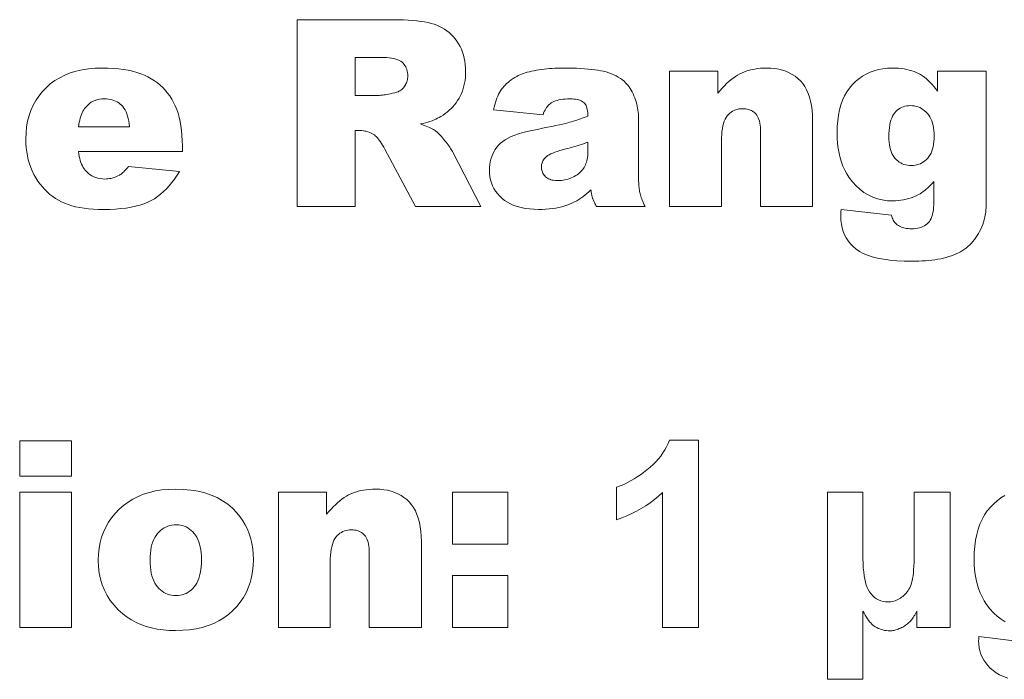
# Model space of a CAD drawing. Extents: x 502 to 687, y 370 to 470.
# Tile 4 of 15: x 538 to 553, y 393 to 403. Entities that reach past the tile are written whole.
import ezdxf

# ---------------------------------------------------------------- set-up
doc = ezdxf.new("R2010")
doc.units = 0

msp = doc.modelspace()

# ---------------------------------------------------------------- linework, layer by layer
at = {"color": 7, "lineweight": 13}
for points in [[(542.418091, 400.515808), (542.418091, 403.315796), (543.860107, 403.315796), (543.938416, 403.315125), (544.013, 403.313049), (544.08374, 403.309631), (544.150757, 403.30481), (544.213928, 403.298615), (544.273376, 403.291046), (544.328979, 403.282104), (544.380859, 403.27179), (544.428894, 403.260101), (544.473206, 403.24704), (544.514771, 403.232117), (544.554749, 403.214844), (544.593018, 403.195221), (544.6297, 403.173248), (544.664673, 403.148926), (544.698059, 403.122253), (544.729797, 403.093231), (544.759888, 403.061859), (544.78833, 403.028137), (544.815125, 402.992065), (544.839783, 402.95401), (544.861877, 402.914337), (544.881348, 402.873047), (544.898193, 402.830109), (544.912476, 402.785553), (544.924194, 402.73938), (544.933289, 402.691589), (544.939758, 402.642151), (544.943665, 402.591125), (544.944946, 402.538452), (544.94397, 402.492493), (544.940979, 402.447815), (544.936035, 402.404419), (544.929077, 402.362274), (544.920166, 402.321442), (544.909241, 402.28186), (544.896301, 402.243591), (544.881409, 402.206573), (544.864502, 402.170868), (544.845642, 402.136414), (544.825073, 402.103241), (544.802979, 402.07135), (544.779358, 402.040741), (544.754272, 402.011414), (544.727722, 401.983368), (544.699646, 401.956604), (544.670105, 401.931122), (544.639099, 401.906921), (544.606567, 401.883972), (544.57251, 401.862335), (544.549561, 401.849182), (544.524963, 401.836517), (544.498657, 401.82428), (544.470764, 401.812531), (544.441223, 401.801208), (544.410034, 401.790375), (544.377197, 401.779968), (544.342712, 401.77005), (544.30658, 401.760559), (544.26886, 401.751556), (544.29895, 401.741241), (544.327393, 401.730927), (544.354126, 401.720612), (544.37915, 401.710297), (544.402527, 401.699982), (544.424255, 401.689667), (544.444275, 401.679352), (544.462585, 401.669037), (544.479248, 401.658722), (544.494202, 401.648407), (544.504211, 401.640747), (544.515015, 401.631531), (544.526733, 401.620728), (544.539307, 401.608368), (544.552734, 401.594452), (544.567017, 401.578979), (544.582153, 401.56192), (544.598145, 401.543304), (544.61499, 401.523102), (544.63269, 401.501343), (544.650269, 401.47934), (544.666565, 401.458344), (544.681702, 401.438385), (544.695679, 401.419434), (544.708374, 401.40155), (544.71991, 401.384674), (544.730225, 401.368866), (544.739319, 401.354065), (544.747253, 401.340271), (544.753967, 401.327545), (545.172241, 400.515808), (544.194336, 400.515808), (543.732178, 401.37146), (543.714783, 401.403534), (543.697754, 401.433289), (543.681152, 401.460693), (543.664917, 401.485748), (543.649048, 401.508514), (543.633606, 401.528931), (543.61853, 401.547028), (543.603821, 401.562775), (543.589478, 401.576202), (543.575562, 401.58728), (543.55658, 401.59964), (543.537109, 401.610687), (543.517151, 401.620422), (543.496704, 401.628845), (543.475708, 401.635986), (543.454285, 401.641846), (543.432373, 401.646393), (543.409912, 401.649628), (543.386963, 401.651581), (543.363525, 401.652222), (543.287109, 401.652222), (543.287109, 400.515808)], [(543.287109, 402.181305), (543.651917, 402.181305), (543.664856, 402.181671), (543.680054, 402.182831), (543.697449, 402.184723), (543.717041, 402.187408), (543.738831, 402.190857), (543.762878, 402.195038), (543.789124, 402.200012), (543.817566, 402.20575), (543.848267, 402.212219), (543.881104, 402.219482), (543.89801, 402.22345), (543.914246, 402.228516), (543.929871, 402.234619), (543.944824, 402.241791), (543.959167, 402.250061), (543.9729, 402.259369), (543.986023, 402.269775), (543.998474, 402.281219), (544.010315, 402.293762), (544.021484, 402.307343), (544.03186, 402.321686), (544.041077, 402.336456), (544.049255, 402.351654), (544.056335, 402.367249), (544.062317, 402.38327), (544.067261, 402.399719), (544.071045, 402.416565), (544.073792, 402.433868), (544.075378, 402.451569), (544.075928, 402.469696), (544.075073, 402.496185), (544.07251, 402.521423), (544.068237, 402.54538), (544.062195, 402.568085), (544.054443, 402.589539), (544.044983, 402.609741), (544.033813, 402.628662), (544.020935, 402.646332), (544.006348, 402.66275), (543.98999, 402.677887), (543.971313, 402.691681), (543.949585, 402.70401), (543.924866, 402.714905), (543.897095, 402.724335), (543.866333, 402.73233), (543.83252, 402.738861), (543.795715, 402.743927), (543.75592, 402.747559), (543.713074, 402.749725), (543.667236, 402.750458), (543.287109, 402.750458)], [(540.69342, 401.337097), (539.134888, 401.337097), (539.139648, 401.300598), (539.14563, 401.266052), (539.152832, 401.233368), (539.161133, 401.202637), (539.170715, 401.173798), (539.181396, 401.146851), (539.193298, 401.121826), (539.20636, 401.098724), (539.220642, 401.077515), (539.236084, 401.058228), (539.259338, 401.033203), (539.283936, 401.010803), (539.309937, 400.991028), (539.33728, 400.973907), (539.365967, 400.959381), (539.396057, 400.94754), (539.427551, 400.938324), (539.460388, 400.931732), (539.494629, 400.927765), (539.530212, 400.926453), (539.55304, 400.927032), (539.575623, 400.928741), (539.597961, 400.93161), (539.620056, 400.935608), (539.641968, 400.940765), (539.663635, 400.947083), (539.685059, 400.954529), (539.706238, 400.963135), (539.727234, 400.97287), (539.747986, 400.983734), (539.760681, 400.991547), (539.77356, 401.000488), (539.786621, 401.010498), (539.799927, 401.021637), (539.813416, 401.033875), (539.827026, 401.047241), (539.840881, 401.061707), (539.854919, 401.077271), (539.869141, 401.093933), (539.883606, 401.111725), (540.649475, 401.041046), (540.613586, 400.981659), (540.576294, 400.92572), (540.537537, 400.87326), (540.497314, 400.824219), (540.455627, 400.778656), (540.412476, 400.736572), (540.36792, 400.697906), (540.321899, 400.66272), (540.274414, 400.630981), (540.225464, 400.602722), (540.173645, 400.577484), (540.117493, 400.554932), (540.057068, 400.535004), (539.99231, 400.517761), (539.923218, 400.503143), (539.849792, 400.491211), (539.772095, 400.481903), (539.690063, 400.475281), (539.603699, 400.471283), (539.513062, 400.469971), (539.434143, 400.4711), (539.358704, 400.474518), (539.286743, 400.480194), (539.21814, 400.488159), (539.153015, 400.498383), (539.091309, 400.510895), (539.033081, 400.525665), (538.978271, 400.542694), (538.92688, 400.562012), (538.878967, 400.583618), (538.833496, 400.607666), (538.789673, 400.63443), (538.747437, 400.663818), (538.706726, 400.695923), (538.667664, 400.730682), (538.630127, 400.768127), (538.594238, 400.808228), (538.559875, 400.851013), (538.527161, 400.896454), (538.495972, 400.94458), (538.467163, 400.994934), (538.441345, 401.046997), (538.418579, 401.10083), (538.398804, 401.156372), (538.382141, 401.213654), (538.368469, 401.272675), (538.357849, 401.333466), (538.35022, 401.395966), (538.345703, 401.460205), (538.344177, 401.526184), (538.347229, 401.619476), (538.356323, 401.709137), (538.371582, 401.795197), (538.392883, 401.877594), (538.420288, 401.95639), (538.453796, 402.031555), (538.493408, 402.103088), (538.539124, 402.17099), (538.590942, 402.23526), (538.648804, 402.295898), (538.712036, 402.351776), (538.779907, 402.401764), (538.852478, 402.445892), (538.929626, 402.484131), (539.011475, 402.516479), (539.0979, 402.542969), (539.189026, 402.563538), (539.284729, 402.578247), (539.385132, 402.587097), (539.490112, 402.590027), (539.575378, 402.588715), (539.656982, 402.584747), (539.734924, 402.578156), (539.809143, 402.568939), (539.879761, 402.557068), (539.946716, 402.542572), (540.009949, 402.525452), (540.069519, 402.505676), (540.125488, 402.483276), (540.177734, 402.458221), (540.226929, 402.430695), (540.273743, 402.400787), (540.318176, 402.3685), (540.360168, 402.333862), (540.39978, 402.296844), (540.436951, 402.257446), (540.471741, 402.215698), (540.504089, 402.1716), (540.534058, 402.125092), (540.561646, 402.076233), (540.58667, 402.024689), (540.60907, 401.970123), (540.628845, 401.912537), (540.645935, 401.851929), (540.660461, 401.78833), (540.672302, 401.72168), (540.681519, 401.652039), (540.68811, 401.579346), (540.692078, 401.503662), (540.69342, 401.424957)], [(546.106201, 401.887146), (545.363281, 401.965454), (545.372009, 402.003601), (545.381531, 402.04007), (545.391846, 402.07489), (545.402832, 402.108032), (545.414612, 402.139526), (545.427063, 402.169342), (545.440308, 402.19751), (545.454346, 402.223999), (545.469055, 402.24884), (545.484558, 402.272003), (545.501099, 402.294067), (545.519043, 402.315521), (545.538391, 402.336395), (545.559082, 402.356659), (545.581238, 402.376343), (545.604736, 402.395447), (545.629639, 402.41394), (545.656006, 402.431854), (545.683655, 402.449158), (545.712769, 402.465881), (545.734985, 402.477448), (545.758789, 402.488495), (545.78418, 402.498993), (545.811157, 402.508972), (545.839783, 402.518402), (545.869995, 402.527313), (545.901855, 402.535675), (545.935242, 402.543488), (545.970276, 402.550781), (546.006897, 402.557556), (546.044678, 402.563721), (546.083008, 402.569244), (546.121948, 402.574127), (546.16156, 402.578339), (546.201721, 402.581909), (546.242554, 402.584839), (546.283936, 402.587097), (546.325928, 402.588715), (546.368591, 402.589691), (546.411804, 402.590027), (546.480347, 402.58963), (546.546143, 402.58847), (546.609131, 402.586487), (546.669434, 402.583771), (546.72699, 402.580231), (546.781738, 402.575928), (546.83374, 402.570831), (546.883057, 402.564972), (546.929565, 402.558319), (546.973328, 402.550873), (547.015015, 402.542175), (547.055298, 402.531799), (547.094177, 402.519714), (547.131653, 402.505951), (547.167664, 402.490479), (547.202332, 402.473297), (547.235535, 402.454407), (547.267334, 402.433838), (547.297729, 402.41156), (547.326721, 402.387573), (547.34613, 402.369659), (547.364746, 402.350311), (547.382507, 402.329559), (547.399414, 402.307343), (547.415527, 402.283722), (547.430725, 402.258636), (547.445129, 402.232147), (547.45874, 402.204224), (547.471436, 402.174835), (547.483337, 402.144043), (547.494202, 402.112671), (547.503906, 402.081604), (547.512512, 402.050781), (547.519958, 402.020294), (547.526306, 401.990051), (547.531433, 401.960114), (547.535461, 401.930481), (547.53833, 401.901093), (547.540039, 401.872009), (547.540588, 401.843231), (547.540588, 400.947449), (547.540771, 400.919434), (547.541321, 400.892639), (547.542236, 400.867096), (547.543518, 400.842804), (547.545166, 400.819733), (547.547119, 400.797913), (547.5495, 400.777344), (547.552246, 400.757996), (547.555298, 400.739899), (547.558777, 400.723053), (547.562805, 400.70636), (547.567749, 400.688782), (547.573486, 400.670288), (547.580139, 400.650909), (547.587646, 400.630646), (547.596008, 400.609467), (547.605225, 400.587402), (547.615295, 400.564423), (547.626221, 400.540558), (547.638, 400.515808), (546.908386, 400.515808), (546.899902, 400.531097), (546.89209, 400.545654), (546.884827, 400.559448), (546.878174, 400.57251), (546.872131, 400.584808), (546.866699, 400.596375), (546.861877, 400.607178), (546.857666, 400.617279), (546.854065, 400.626587), (546.851135, 400.635193), (546.84845, 400.64386), (546.845764, 400.653473), (546.843079, 400.664032), (546.840393, 400.675507), (546.837769, 400.687958), (546.835083, 400.701294), (546.832397, 400.715607), (546.829712, 400.730835), (546.827026, 400.747009), (546.824402, 400.764099), (546.793823, 400.735535), (546.763306, 400.708649), (546.732849, 400.683441), (546.702454, 400.659882), (546.672058, 400.638031), (546.641724, 400.617889), (546.611389, 400.599396), (546.581116, 400.582581), (546.550903, 400.567444), (546.520691, 400.554016), (546.47876, 400.538025), (546.435486, 400.523743), (546.39093, 400.511139), (546.344971, 400.500214), (546.297729, 400.490967), (546.249084, 400.483429), (546.199158, 400.477539), (546.147888, 400.473328), (546.095276, 400.470795), (546.04126, 400.469971), (545.970459, 400.471649), (545.903137, 400.476685), (545.839294, 400.485107), (545.778931, 400.496857), (545.722107, 400.511993), (545.668762, 400.530487), (545.618896, 400.552338), (545.57251, 400.577545), (545.529663, 400.60611), (545.490295, 400.638031), (545.454529, 400.672455), (545.422546, 400.708405), (545.394348, 400.745941), (545.369873, 400.785034), (545.349182, 400.825714), (545.332214, 400.86792), (545.319092, 400.911713), (545.309692, 400.957092), (545.304016, 401.003998), (545.302124, 401.052521), (545.303467, 401.0979), (545.307556, 401.141663), (545.314331, 401.183777), (545.323853, 401.224243), (545.33606, 401.263092), (545.350952, 401.300262), (545.368591, 401.335815), (545.388916, 401.36972), (545.411987, 401.401978), (545.437744, 401.432587), (545.467163, 401.461609), (545.50116, 401.489136), (545.539734, 401.515106), (545.582886, 401.539551), (545.630676, 401.562469), (545.682983, 401.583862), (545.739868, 401.603729), (545.801392, 401.62207), (545.867493, 401.638855), (545.938171, 401.654144), (546.022583, 401.671204), (546.10083, 401.687195), (546.172913, 401.702118), (546.238831, 401.716034), (546.298645, 401.728882), (546.352295, 401.740662), (546.39978, 401.751404), (546.441162, 401.761108), (546.476379, 401.769745), (546.505432, 401.777344), (546.531555, 401.784637), (546.557983, 401.792358), (546.584717, 401.800507), (546.611755, 401.809113), (546.639099, 401.818176), (546.666748, 401.827637), (546.694702, 401.837555), (546.723022, 401.847931), (546.751587, 401.858734), (546.780457, 401.869965), (546.779846, 401.897766), (546.778076, 401.923828), (546.775146, 401.948181), (546.770996, 401.970825), (546.765625, 401.99173), (546.759155, 402.010925), (546.751404, 402.028412), (546.742554, 402.044159), (546.732483, 402.058197), (546.721252, 402.070526), (546.708496, 402.08139), (546.69397, 402.091156), (546.677612, 402.099731), (546.659485, 402.107178), (546.639587, 402.113495), (546.617859, 402.118652), (546.59436, 402.12265), (546.569031, 402.125519), (546.541931, 402.127228), (546.513062, 402.127808), (546.47583, 402.127197), (546.440491, 402.125366), (546.407043, 402.122314), (546.375549, 402.118042), (546.345947, 402.112549), (546.318237, 402.105804), (546.29248, 402.09787), (546.268555, 402.088684), (546.246582, 402.078308), (546.226563, 402.066681), (546.211914, 402.056305), (546.197876, 402.04422), (546.184448, 402.030487), (546.17157, 402.015045), (546.159241, 401.997925), (546.147461, 401.979156), (546.136292, 401.958679), (546.125732, 401.936523), (546.115662, 401.912689)], [(548.006653, 402.544189), (548.73053, 402.544189), (548.73053, 402.213776), (548.763, 402.253082), (548.795593, 402.290131), (548.828247, 402.324829), (548.861023, 402.357239), (548.893799, 402.387329), (548.926697, 402.4151), (548.959656, 402.440582), (548.992737, 402.463745), (549.025818, 402.484589), (549.059021, 402.503113), (549.092957, 402.519623), (549.128418, 402.534393), (549.165283, 402.547455), (549.203552, 402.558746), (549.243347, 402.568298), (549.284546, 402.576111), (549.327209, 402.582214), (549.371338, 402.586548), (549.416931, 402.589142), (549.463928, 402.590027), (549.5271, 402.588104), (549.587463, 402.582336), (549.644958, 402.572754), (549.699707, 402.559326), (549.751648, 402.542023), (549.80072, 402.520935), (549.847046, 402.495972), (549.890564, 402.467163), (549.931213, 402.43454), (549.969116, 402.398071), (550.003784, 402.357605), (550.03479, 402.312927), (550.062134, 402.264069), (550.085876, 402.21106), (550.105896, 402.153839), (550.122314, 402.092438), (550.135132, 402.026855), (550.144226, 401.957092), (550.149719, 401.883148), (550.15155, 401.805023), (550.15155, 400.515808), (549.370361, 400.515808), (549.370361, 401.631226), (549.369629, 401.668304), (549.367493, 401.703156), (549.364014, 401.735779), (549.35907, 401.766144), (549.352661, 401.794281), (549.34491, 401.82019), (549.335693, 401.843872), (549.325134, 401.865295), (549.31311, 401.884521), (549.299683, 401.901489), (549.284973, 401.916534), (549.269104, 401.930023), (549.252136, 401.941895), (549.234009, 401.952209), (549.214661, 401.960938), (549.194275, 401.968079), (549.172668, 401.973602), (549.149963, 401.97757), (549.126038, 401.97995), (549.101074, 401.980743), (549.073303, 401.979675), (549.046631, 401.976471), (549.021057, 401.97113), (548.996521, 401.963623), (548.973083, 401.95401), (548.950684, 401.94223), (548.929382, 401.928345), (548.909119, 401.912292), (548.889954, 401.894104), (548.871826, 401.873779), (548.855164, 401.850708), (548.84021, 401.824219), (548.827026, 401.794312), (548.815613, 401.761017), (548.805969, 401.724335), (548.798035, 401.684235), (548.79187, 401.640747), (548.787476, 401.593872), (548.784851, 401.543579), (548.783997, 401.489899), (548.783997, 400.515808), (548.006653, 400.515808)], [(552.0271, 402.544189), (552.754822, 402.544189), (552.754822, 400.62851), (552.756714, 400.538727), (552.75592, 400.500702), (552.753479, 400.463043), (552.74939, 400.425751), (552.743713, 400.388824), (552.736389, 400.352264), (552.727478, 400.316071), (552.716919, 400.280212), (552.704773, 400.244751), (552.690979, 400.209625), (552.675537, 400.174866), (552.658752, 400.140961), (552.64093, 400.108368), (552.622009, 400.077087), (552.602051, 400.04715), (552.580994, 400.018494), (552.558899, 399.99118), (552.535706, 399.965179), (552.511414, 399.940491), (552.486084, 399.917114), (552.459717, 399.895081), (552.432068, 399.874268), (552.402954, 399.854645), (552.372375, 399.836212), (552.340393, 399.81897), (552.306885, 399.802917), (552.271973, 399.788025), (552.235657, 399.774353), (552.197815, 399.761841), (552.158569, 399.750519), (552.117798, 399.740356), (552.075806, 399.731293), (552.032532, 399.723175), (551.988098, 399.716003), (551.942444, 399.709808), (551.895569, 399.704559), (551.847473, 399.700256), (551.798218, 399.696899), (551.747742, 399.694519), (551.696106, 399.693085), (551.643188, 399.692627), (551.52478, 399.694458), (551.414063, 399.699951), (551.310974, 399.709106), (551.215515, 399.721954), (551.127747, 399.738464), (551.047607, 399.758636), (550.975159, 399.782471), (550.9104, 399.809967), (550.853271, 399.841125), (550.803772, 399.875977), (550.760437, 399.913879), (550.721619, 399.954285), (550.687378, 399.997162), (550.657715, 400.042511), (550.632568, 400.090363), (550.612061, 400.140686), (550.596069, 400.193512), (550.584656, 400.24881), (550.57782, 400.30658), (550.575562, 400.366821), (550.575562, 400.374725), (550.575684, 400.383179), (550.575867, 400.392151), (550.576172, 400.401672), (550.576477, 400.411713), (550.576904, 400.422302), (550.577393, 400.433411), (550.578003, 400.445068), (550.578613, 400.457245), (550.579346, 400.469971), (551.333801, 400.384033), (551.339844, 400.363647), (551.346497, 400.344604), (551.353699, 400.326843), (551.361572, 400.310364), (551.370056, 400.295197), (551.37915, 400.281342), (551.388855, 400.268768), (551.39917, 400.257507), (551.410095, 400.247528), (551.421631, 400.238861), (551.43927, 400.2276), (551.457764, 400.21756), (551.477173, 400.208679), (551.497437, 400.200958), (551.518555, 400.194458), (551.540588, 400.189117), (551.563477, 400.184998), (551.58728, 400.182037), (551.611938, 400.180237), (551.637451, 400.179657), (551.670227, 400.180542), (551.701294, 400.183258), (551.730652, 400.187744), (551.758362, 400.194031), (551.784302, 400.202087), (551.808594, 400.211975), (551.831116, 400.223633), (551.85199, 400.237122), (551.871155, 400.25238), (551.888611, 400.269409), (551.904419, 400.288727), (551.918518, 400.310669), (551.93103, 400.335327), (551.941772, 400.36264), (551.950928, 400.392609), (551.958435, 400.425262), (551.964233, 400.460602), (551.968384, 400.498627), (551.970886, 400.539307), (551.971741, 400.582642), (551.971741, 400.890167), (551.948792, 400.86377), (551.925903, 400.838898), (551.902954, 400.815491), (551.880005, 400.793579), (551.857117, 400.773163), (551.834167, 400.754242), (551.811279, 400.736816), (551.78833, 400.720856), (551.765442, 400.70639), (551.742493, 400.69342), (551.706299, 400.675293), (551.669556, 400.659058), (551.632202, 400.644745), (551.594299, 400.632324), (551.555847, 400.621796), (551.516785, 400.61322), (551.477112, 400.606537), (551.436951, 400.601746), (551.396118, 400.598877), (551.354797, 400.597931), (551.275024, 400.601501), (551.198364, 400.612152), (551.124817, 400.629913), (551.054382, 400.654785), (550.987122, 400.686737), (550.922974, 400.72583), (550.862, 400.772003), (550.804138, 400.825287), (550.74939, 400.885681), (550.697754, 400.953186), (550.664001, 401.005249), (550.63385, 401.060516), (550.607178, 401.11908), (550.584106, 401.180847), (550.564575, 401.24588), (550.548584, 401.314178), (550.536133, 401.385712), (550.527222, 401.46048), (550.521912, 401.538483), (550.520142, 401.619751), (550.522461, 401.71225), (550.529297, 401.800232), (550.540771, 401.883698), (550.556824, 401.962646), (550.577454, 402.037079), (550.602661, 402.107025), (550.632446, 402.172455), (550.666809, 402.233398), (550.705811, 402.289825), (550.749329, 402.341736), (550.79657, 402.388916), (550.84668, 402.431122), (550.899597, 402.468353), (550.955322, 402.500641), (551.013855, 402.527954), (551.075256, 402.550293), (551.139465, 402.567688), (551.206482, 402.580078), (551.276367, 402.587555), (551.34906, 402.590027), (551.39563, 402.589233), (551.440491, 402.586823), (551.483704, 402.582794), (551.525269, 402.577179), (551.565125, 402.569977), (551.603333, 402.561157), (551.639954, 402.55072), (551.674805, 402.538696), (551.708069, 402.525055), (551.739624, 402.509796), (551.770203, 402.492706), (551.800354, 402.473511), (551.830078, 402.452209), (551.859436, 402.428833), (551.888367, 402.40332), (551.916931, 402.375732), (551.945068, 402.346039), (551.972839, 402.31424), (552.000183, 402.280334), (552.0271, 402.244324)], [(539.90271, 401.709534), (539.897339, 401.753326), (539.890503, 401.794556), (539.882141, 401.833252), (539.872253, 401.869354), (539.860901, 401.902924), (539.848022, 401.933929), (539.833618, 401.962341), (539.817749, 401.98822), (539.800293, 402.011566), (539.781372, 402.032318), (539.761108, 402.050812), (539.739563, 402.067383), (539.716797, 402.082001), (539.692749, 402.094666), (539.667542, 402.105377), (539.640991, 402.114136), (539.613281, 402.120972), (539.58429, 402.125824), (539.554077, 402.128754), (539.522583, 402.12973), (539.486267, 402.128265), (539.451477, 402.12384), (539.418152, 402.116486), (539.386292, 402.106201), (539.355957, 402.092957), (539.327087, 402.076782), (539.299744, 402.057648), (539.273865, 402.035614), (539.249451, 402.01059), (539.226563, 401.982666), (539.212952, 401.963409), (539.200378, 401.942383), (539.188782, 401.919556), (539.178284, 401.894958), (539.168762, 401.86853), (539.160339, 401.840332), (539.152893, 401.810333), (539.146484, 401.778534), (539.141113, 401.744934), (539.13678, 401.709534)], [(551.295593, 401.560547), (551.296509, 401.517761), (551.299316, 401.477234), (551.304016, 401.438995), (551.310547, 401.403015), (551.31897, 401.369324), (551.329285, 401.337891), (551.341431, 401.308746), (551.355469, 401.28186), (551.371399, 401.257233), (551.38916, 401.234894), (551.408508, 401.214752), (551.428955, 401.196747), (551.450684, 401.180847), (551.473511, 401.167053), (551.497559, 401.155396), (551.522827, 401.145874), (551.549194, 401.138458), (551.576782, 401.133148), (551.605591, 401.129974), (551.635559, 401.128906), (551.664124, 401.130005), (551.691772, 401.133301), (551.718445, 401.138794), (551.744202, 401.146484), (551.769043, 401.156372), (551.792908, 401.168427), (551.815857, 401.182709), (551.837891, 401.199188), (551.858948, 401.217865), (551.879089, 401.238739), (551.897766, 401.26181), (551.91449, 401.28714), (551.92926, 401.314667), (551.942017, 401.344452), (551.952881, 401.376495), (551.961731, 401.410736), (551.968567, 401.447235), (551.973511, 401.485962), (551.97644, 401.526917), (551.977417, 401.570099), (551.97644, 401.613373), (551.973328, 401.654572), (551.96814, 401.693665), (551.960938, 401.730682), (551.95166, 401.765625), (551.940308, 401.798492), (551.92688, 401.829285), (551.911438, 401.857971), (551.893921, 401.884583), (551.874329, 401.909119), (551.85321, 401.931427), (551.831238, 401.951416), (551.808289, 401.969025), (551.784485, 401.984314), (551.759705, 401.997223), (551.734009, 402.007782), (551.707458, 402.016022), (551.679932, 402.021881), (551.65155, 402.025421), (551.622192, 402.026581), (551.593018, 402.025513), (551.565002, 402.022278), (551.538208, 402.016876), (551.512634, 402.009308), (551.488281, 401.999603), (551.465088, 401.987732), (551.443115, 401.973694), (551.422363, 401.95752), (551.402771, 401.939178), (551.384399, 401.918671), (551.367554, 401.89566), (551.352417, 401.869812), (551.339111, 401.841125), (551.327576, 401.80957), (551.31781, 401.775177), (551.309814, 401.737946), (551.303589, 401.697876), (551.299133, 401.654938), (551.296448, 401.609161)], [(546.780457, 401.478424), (546.74823, 401.467102), (546.715759, 401.456055), (546.682983, 401.445251), (546.649963, 401.434723), (546.616638, 401.424469), (546.58313, 401.41449), (546.549255, 401.404755), (546.515198, 401.395294), (546.480835, 401.386108), (546.446228, 401.377197), (546.400574, 401.364624), (546.358398, 401.352051), (546.319763, 401.339569), (546.284546, 401.327087), (546.252808, 401.314636), (546.224548, 401.302246), (546.199829, 401.289886), (546.178528, 401.277588), (546.160706, 401.265289), (546.146362, 401.253052), (546.133972, 401.240265), (546.122986, 401.227142), (546.11322, 401.213684), (546.104797, 401.19989), (546.097656, 401.18573), (546.091797, 401.171234), (546.087219, 401.156403), (546.083984, 401.141205), (546.082031, 401.125671), (546.081421, 401.109802), (546.082031, 401.091797), (546.083984, 401.074463), (546.087158, 401.0578), (546.091614, 401.041809), (546.097412, 401.026489), (546.104431, 401.01181), (546.112732, 400.997833), (546.122375, 400.984497), (546.13324, 400.971863), (546.145386, 400.959869), (546.158752, 400.948792), (546.173401, 400.938904), (546.189209, 400.930176), (546.206177, 400.922577), (546.224426, 400.916168), (546.243835, 400.91095), (546.264465, 400.90686), (546.286255, 400.903961), (546.309265, 400.902191), (546.333496, 400.901611), (546.359314, 400.902252), (546.384766, 400.904144), (546.40979, 400.907288), (546.434509, 400.911713), (546.458862, 400.917389), (546.482849, 400.924316), (546.50647, 400.932495), (546.529724, 400.941956), (546.552612, 400.952667), (546.575134, 400.964661), (546.596802, 400.977539), (546.617249, 400.990967), (546.636292, 401.004944), (546.654114, 401.019501), (546.670593, 401.034607), (546.685852, 401.050262), (546.699707, 401.066467), (546.712341, 401.083221), (546.723633, 401.100525), (546.733643, 401.118408), (546.742554, 401.137085), (546.750488, 401.15686), (546.757507, 401.177734), (546.763611, 401.199677), (546.768738, 401.222717), (546.772949, 401.246857), (546.776245, 401.272095), (546.778564, 401.298401), (546.779968, 401.325806), (546.780457, 401.354279)], [(538.252502, 396.999817), (539.029846, 396.999817), (539.029846, 396.470764), (538.252502, 396.470764)], [(548.438293, 394.199829), (547.901611, 394.199829), (547.901611, 396.222473), (547.841736, 396.168915), (547.779724, 396.118195), (547.715637, 396.070343), (547.649475, 396.02536), (547.581177, 395.983246), (547.510803, 395.944), (547.438354, 395.907623), (547.36377, 395.874084), (547.287048, 395.843445), (547.208252, 395.815643), (547.208252, 396.302704), (547.250671, 396.317688), (547.293762, 396.335114), (547.337585, 396.355042), (547.382141, 396.377411), (547.427429, 396.402252), (547.47345, 396.429565), (547.520203, 396.45932), (547.567627, 396.491547), (547.615845, 396.526245), (547.664734, 396.563416), (547.712463, 396.602448), (547.757141, 396.642731), (547.798645, 396.684326), (547.837097, 396.727203), (547.872437, 396.771362), (547.904724, 396.816772), (547.933899, 396.863495), (547.959961, 396.911469), (547.98291, 396.960754), (548.002808, 397.011292), (548.438293, 397.011292)], [(538.252502, 396.22821), (539.029846, 396.22821), (539.029846, 394.199829), (538.252502, 394.199829)], [(539.430908, 395.208282), (539.434082, 395.299469), (539.443481, 395.38739), (539.459106, 395.472076), (539.481018, 395.553467), (539.509216, 395.631592), (539.543701, 395.706451), (539.584412, 395.778046), (539.631409, 395.846375), (539.684631, 395.911438), (539.744141, 395.973236), (539.809021, 396.030396), (539.878235, 396.081512), (539.951843, 396.126648), (540.029907, 396.165741), (540.112305, 396.198853), (540.199097, 396.225922), (540.290283, 396.246979), (540.385925, 396.262024), (540.485901, 396.271027), (540.590271, 396.274048), (540.709167, 396.270508), (540.822083, 396.259918), (540.929016, 396.242249), (541.030029, 396.217499), (541.125061, 396.185699), (541.214111, 396.146851), (541.297241, 396.100922), (541.374451, 396.047913), (541.445618, 395.987823), (541.510864, 395.920715), (541.558411, 395.862457), (541.600952, 395.801605), (541.638489, 395.738098), (541.671021, 395.671936), (541.698547, 395.60318), (541.721069, 395.531769), (541.738525, 395.457703), (541.751038, 395.381012), (541.758545, 395.301697), (541.761047, 395.219757), (541.757996, 395.127838), (541.748657, 395.039337), (541.733154, 394.954193), (541.711426, 394.872437), (541.683472, 394.794067), (541.649353, 394.719086), (541.609009, 394.647461), (541.562439, 394.579224), (541.509644, 394.514374), (541.450684, 394.452911), (541.38623, 394.396118), (541.317017, 394.345306), (541.243103, 394.300446), (541.164368, 394.261597), (541.080872, 394.228729), (540.992676, 394.201813), (540.899658, 394.180878), (540.801941, 394.165955), (540.699463, 394.156982), (540.592163, 394.153992), (540.496277, 394.156464), (540.404053, 394.16391), (540.315674, 394.176331), (540.230957, 394.193726), (540.150024, 394.216064), (540.072815, 394.243378), (539.99939, 394.275665), (539.929626, 394.312897), (539.863708, 394.355103), (539.801453, 394.402283), (539.731079, 394.465698), (539.668091, 394.532928), (539.612488, 394.603973), (539.564331, 394.678833), (539.52356, 394.757538), (539.490234, 394.840057), (539.464294, 394.926392), (539.44574, 395.016541), (539.434631, 395.110504)], [(542.135437, 396.22821), (542.859314, 396.22821), (542.859314, 395.897797), (542.891785, 395.937103), (542.924377, 395.974152), (542.957031, 396.00885), (542.989807, 396.04126), (543.022583, 396.07135), (543.055481, 396.099121), (543.08844, 396.124603), (543.121521, 396.147766), (543.154602, 396.16861), (543.187805, 396.187134), (543.221802, 396.203644), (543.257202, 396.218414), (543.294067, 396.231476), (543.332336, 396.242767), (543.372131, 396.252319), (543.41333, 396.260132), (543.455994, 396.266235), (543.500122, 396.270569), (543.545715, 396.273163), (543.592712, 396.274048), (543.655884, 396.272125), (543.716248, 396.266357), (543.773743, 396.256775), (543.828491, 396.243347), (543.880432, 396.226044), (543.929504, 396.204956), (543.97583, 396.179993), (544.019348, 396.151184), (544.059998, 396.118561), (544.0979, 396.082092), (544.132568, 396.041626), (544.163574, 395.996948), (544.190918, 395.94809), (544.214661, 395.895081), (544.23468, 395.83786), (544.251099, 395.776459), (544.263916, 395.710876), (544.27301, 395.641113), (544.278503, 395.567169), (544.280334, 395.489044), (544.280334, 394.199829), (543.499146, 394.199829), (543.499146, 395.315247), (543.498413, 395.352325), (543.496338, 395.387177), (543.492798, 395.4198), (543.487854, 395.450165), (543.481445, 395.478302), (543.473694, 395.504211), (543.464478, 395.527893), (543.453918, 395.549316), (543.441895, 395.568542), (543.428467, 395.58551), (543.413757, 395.600555), (543.397888, 395.614044), (543.38092, 395.625916), (543.362793, 395.63623), (543.343445, 395.644958), (543.323059, 395.6521), (543.301453, 395.657623), (543.278748, 395.661591), (543.254822, 395.663971), (543.229858, 395.664764), (543.202087, 395.663696), (543.175415, 395.660492), (543.149841, 395.655151), (543.125305, 395.647644), (543.101868, 395.638031), (543.079468, 395.626251), (543.058167, 395.612366), (543.037903, 395.596313), (543.018738, 395.578125), (543.00061, 395.5578), (542.983948, 395.534729), (542.968994, 395.50824), (542.955811, 395.478333), (542.944397, 395.445038), (542.934753, 395.408356), (542.926819, 395.368256), (542.920654, 395.324768), (542.916321, 395.277893), (542.913635, 395.2276), (542.912781, 395.17392), (542.912781, 394.199829), (542.135437, 394.199829)], [(544.746338, 396.22821), (545.577148, 396.22821), (545.577148, 395.448944), (544.746338, 395.448944)], [(550.373047, 396.22821), (550.905945, 396.22821), (550.905945, 395.309509), (550.906738, 395.232605), (550.90918, 395.160767), (550.913147, 395.094025), (550.918762, 395.032349), (550.926025, 394.975739), (550.934814, 394.924225), (550.945251, 394.877808), (550.957275, 394.836456), (550.970947, 394.800201), (550.986145, 394.768982), (551.007385, 394.733795), (551.030579, 394.702301), (551.055664, 394.6745), (551.082764, 394.650421), (551.111755, 394.630035), (551.1427, 394.613373), (551.175598, 394.600403), (551.210449, 394.591156), (551.247314, 394.585571), (551.286011, 394.58374), (551.307312, 394.584412), (551.328369, 394.586487), (551.349182, 394.589905), (551.369751, 394.594727), (551.390137, 394.600922), (551.410278, 394.60849), (551.430176, 394.617432), (551.449829, 394.627747), (551.469299, 394.639435), (551.488464, 394.652496), (551.50708, 394.666779), (551.524719, 394.682129), (551.541321, 394.698547), (551.556946, 394.716064), (551.571594, 394.734619), (551.585205, 394.754242), (551.597839, 394.774963), (551.609497, 394.796722), (551.620178, 394.81958), (551.629822, 394.843475), (551.63855, 394.870087), (551.646362, 394.901001), (551.653198, 394.936249), (551.65918, 394.9758), (551.664185, 395.019684), (551.668335, 395.067871), (551.67157, 395.120361), (551.673828, 395.177185), (551.675232, 395.238342), (551.675659, 395.303772), (551.675659, 396.22821), (552.218079, 396.22821), (552.218079, 394.199829), (551.717712, 394.199829), (551.717712, 394.444305), (551.706299, 394.423462), (551.695007, 394.403656), (551.683838, 394.384949), (551.672791, 394.36731), (551.661804, 394.350708), (551.651001, 394.335205), (551.640259, 394.32077), (551.6297, 394.307404), (551.619202, 394.295105), (551.608826, 394.283875), (551.598145, 394.273315), (551.586792, 394.263), (551.574707, 394.252991), (551.56189, 394.243225), (551.548401, 394.233734), (551.534241, 394.224518), (551.519287, 394.215546), (551.503723, 394.206848), (551.487366, 394.198425), (551.470337, 394.190277), (551.453125, 394.182648), (551.436157, 394.175842), (551.419495, 394.16983), (551.403137, 394.164612), (551.387024, 394.160187), (551.371216, 394.156586), (551.355713, 394.153778), (551.340454, 394.151764), (551.3255, 394.150574), (551.310852, 394.150177), (551.284058, 394.150909), (551.257874, 394.153137), (551.232239, 394.15686), (551.207275, 394.162079), (551.182922, 394.168793), (551.159119, 394.176971), (551.135986, 394.186676), (551.113464, 394.197845), (551.091553, 394.21051), (551.07019, 394.22467), (551.055176, 394.236816), (551.039795, 394.25116), (551.02417, 394.2677), (551.008179, 394.286377), (550.991882, 394.307251), (550.975342, 394.330322), (550.958435, 394.35556), (550.941223, 394.382965), (550.923767, 394.412537), (550.905945, 394.444305), (550.905945, 393.422485), (550.373047, 393.422485)], [(540.210205, 395.210205), (540.211304, 395.157379), (540.2146, 395.107361), (540.220093, 395.060181), (540.227783, 395.015839), (540.237671, 394.974304), (540.249695, 394.935608), (540.263977, 394.89975), (540.280457, 394.866699), (540.299133, 394.836487), (540.320007, 394.809113), (540.342529, 394.784424), (540.366211, 394.76236), (540.390991, 394.742859), (540.41687, 394.725983), (540.443909, 394.7117), (540.472107, 394.700012), (540.501343, 394.690918), (540.531799, 394.684418), (540.563354, 394.680542), (540.596008, 394.67923), (540.629028, 394.680511), (540.660828, 394.684357), (540.691406, 394.690735), (540.720825, 394.699707), (540.749023, 394.711212), (540.776001, 394.725311), (540.801819, 394.741943), (540.826416, 394.761139), (540.849792, 394.782867), (540.872009, 394.80719), (540.892517, 394.834351), (540.910828, 394.864563), (540.927002, 394.897888), (540.94104, 394.934326), (540.952942, 394.973846), (540.962646, 395.016449), (540.970215, 395.062164), (540.975586, 395.110962), (540.978821, 395.162842), (540.979919, 395.217834), (540.978821, 395.269196), (540.975525, 395.317871), (540.970093, 395.363861), (540.962463, 395.407166), (540.952698, 395.447754), (540.940735, 395.485657), (540.926575, 395.520874), (540.910217, 395.553375), (540.891724, 395.583191), (540.871033, 395.610321), (540.848755, 395.634827), (540.825439, 395.656738), (540.801086, 395.676086), (540.775696, 395.692841), (540.749268, 395.707031), (540.721802, 395.718628), (540.693359, 395.727661), (540.663818, 395.7341), (540.633301, 395.737976), (540.601746, 395.739258), (540.568298, 395.737946), (540.536072, 395.734009), (540.505066, 395.727478), (540.47522, 395.718323), (540.446533, 395.706543), (540.419067, 395.692169), (540.392761, 395.67514), (540.367615, 395.655518), (540.343689, 395.63327), (540.320984, 395.608429), (540.299927, 395.580902), (540.281067, 395.550629), (540.264465, 395.517639), (540.250061, 395.481903), (540.237854, 395.443451), (540.227905, 395.402252), (540.220154, 395.358337), (540.2146, 395.311707), (540.211304, 395.262299)], [(544.746338, 394.979095), (545.577148, 394.979095), (545.577148, 394.199829), (544.746338, 394.199829)]]:
    msp.add_lwpolyline(points, close=True, dxfattribs=at)
for points in [[(553.043701, 394.286255), (552.980652, 394.32428), (552.920959, 394.369232), (552.864746, 394.421082), (552.81189, 394.479858), (552.762451, 394.545532), (552.726868, 394.601501), (552.695068, 394.660126), (552.666992, 394.721436), (552.642639, 394.785431), (552.62207, 394.852081), (552.605225, 394.921417), (552.592102, 394.993408), (552.582764, 395.068085), (552.577148, 395.145447), (552.575256, 395.225464), (552.577698, 395.325073), (552.585083, 395.41983), (552.597351, 395.509796), (552.614502, 395.59494), (552.636597, 395.675262), (552.663635, 395.750793), (552.695496, 395.821503), (552.732361, 395.88739), (552.774048, 395.948486), (552.820679, 396.00473), (552.870972, 396.055908), (552.923645, 396.101685), (552.978699, 396.14209), (553.036133, 396.177094)], [(553.080505, 393.440247), (553.016296, 393.463196), (552.958191, 393.489716), (552.906006, 393.519745), (552.859863, 393.553314), (552.818848, 393.5896), (552.782166, 393.627747), (552.749756, 393.667816), (552.721741, 393.709778), (552.697998, 393.753601), (552.678528, 393.799347), (552.663452, 393.846985), (552.652649, 393.896484), (552.646179, 393.947906), (552.644043, 394.00119), (552.644043, 394.006653), (552.644104, 394.01236), (552.644165, 394.01828), (552.644348, 394.024414), (552.64447, 394.030792), (552.644714, 394.037415), (552.644958, 394.04425), (552.645264, 394.0513), (552.645569, 394.058594), (552.645935, 394.066132), (553.259033, 393.991638)]]:
    msp.add_lwpolyline(points, dxfattribs=at)

doc.saveas('drawing.dxf')
